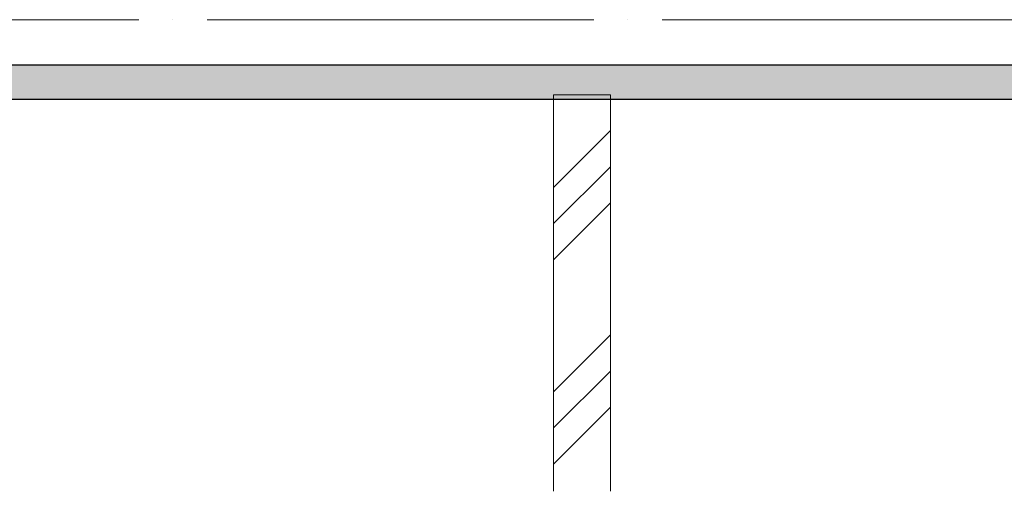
# Model space of a CAD drawing. Header units: millimetres. Extents: x 4534 to 474157, y -4632 to 9900.
# Tile 14 of 114: x 145310 to 149639, y -2073 to 0. Entities that reach past the tile are written whole.
import ezdxf

# ---------------------------------------------------------------- set-up
doc = ezdxf.new("R2010")
doc.units = ezdxf.units.MM
doc.linetypes.add('WSP_stramienlijn', pattern=[2000, 1700, -150, 0, -150])
for name, color, linetype, lineweight in [('07_stramien - levels', 7, 'Continuous', 13), ('16_funderingsconstructies', 2, 'Continuous', 18), ('17_paalfunderingen - prefab', 2, 'Continuous', 18), ('23_vloeren - hatch', 1, 'Continuous', 18), ('23_vloeren -cut-', 3, 'Continuous', 25)]:
    doc.layers.add(name, color=color, linetype=linetype, lineweight=lineweight)

# ---------------------------------------------------------------- blocks, each defined once
blk = doc.blocks.new('17_WSP_FD_prefab - fundatiepaal v18-0 - 250x250-V33-as C')
at = {"layer": '16_funderingsconstructies', "lineweight": 13}
h = blk.add_hatch(dxfattribs=at)
h.set_pattern_fill('FP_1', color=50, style=0, pattern_type=2)
h.set_pattern_definition([(45, (12053.6, 0), (-449.013, 449.013), []), (45, (12212.33, 0), (0, 898.026), []), (45, (11894.83, 0), (0, 898.026), [])])
h.paths.add_polyline_path([(44725, -2072.9), (44725, -350), (44475, -350), (44475, -2072.9)])
at = {"layer": '16_funderingsconstructies', "color": 135, "lineweight": 13}
for p, q in [((44725, -330), (44475, -330)), ((44475, -330), (44475, -350)), ((44725, -350), (44725, -330))]:
    blk.add_line(p, q, dxfattribs=at)
at = {"layer": '17_paalfunderingen - prefab', "color": 55}
for p, q in [((44475, -350), (44475, -2072.9)), ((44725, -2072.9), (44725, -350))]:
    blk.add_line(p, q, dxfattribs=at)

msp = doc.modelspace()

# ---------------------------------------------------------------- hatches: boundary and pattern name
at = {"layer": '23_vloeren - hatch'}
msp.add_hatch(color=10, dxfattribs=at).paths.add_polyline_path([(153782.3, -350), (153882.3, -350), (153882.3, -200), (112882.3, -200), (112882.3, -350), (152836.3, -350)])

# ---------------------------------------------------------------- linework, layer by layer
at = {"layer": '07_stramien - levels', "linetype": 'WSP_stramienlijn'}
msp.add_line((106132.2, 0), (158398.7, 0), dxfattribs=at)
at = {"layer": '23_vloeren -cut-', "color": 8}
for p, q in [((153882.3, -200), (112882.3, -200)), ((112982.3, -350), (153782.3, -350))]:
    msp.add_line(p, q, dxfattribs=at)

# ---------------------------------------------------------------- block references
at = {"layer": '16_funderingsconstructies', "color": 135, "lineweight": 13}
msp.add_blockref('17_WSP_FD_prefab - fundatiepaal v18-0 - 250x250-V33-as C', (103182.3, 0), dxfattribs=at)

doc.saveas('drawing.dxf')
